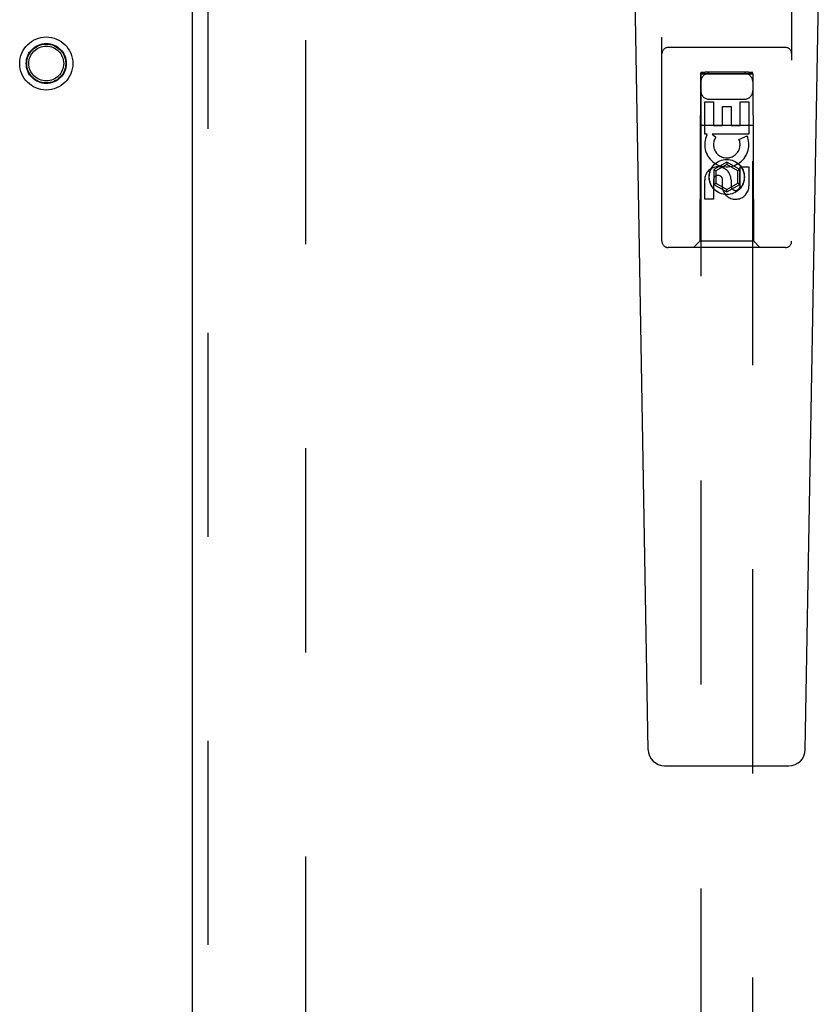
# Model space of a CAD drawing. Header units: inches. Extents: x 0 to 179, y 0 to 116.
# Tile 13 of 21: x 54.6 to 58.46, y 53.34 to 58.09. Entities that reach past the tile are written whole.
import ezdxf

# ---------------------------------------------------------------- set-up
doc = ezdxf.new("R2010")
doc.units = ezdxf.units.IN
doc.header["$LTSCALE"] = 9.842105
doc.header["$MEASUREMENT"] = 0
doc.linetypes.add('HIDDEN', pattern=[0.2, 0.1, -0.1])
doc.layers.add('DEFAULT_2', color=8, linetype='HIDDEN')
doc.layers.add('DOOR_ASSEMBLY_RIGHT', color=7, linetype='CONTINUOUS')

msp = doc.modelspace()

# ---------------------------------------------------------------- linework, layer by layer
at = {"layer": 'DEFAULT_2', "color": 8, "linetype": 'HIDDEN'}
msp.add_line((55.9819, 73.7399), (55.9819, 46.2699), dxfattribs=at)
for radius in [0.128, 0.0965, 0.094, 0.084]:
    msp.add_circle((54.7319, 57.8799), radius, dxfattribs=at)
at = {"layer": 'DOOR_ASSEMBLY_RIGHT', "color": 3, "linetype": 'Continuous'}
msp.add_line((55.4374, 45.7549), (55.4374, 74.2549), dxfattribs=at)
at = {"layer": 'DOOR_ASSEMBLY_RIGHT', "color": 8, "linetype": 'HIDDEN'}
for p, q in [((55.5124, 45.7549), (55.5124, 74.2549)), ((57.6999, 57.0224), (57.6999, 58.8799)), ((58.3249, 58.8799), (58.3249, 57.0224)), ((58.2949, 57.9574), (57.7299, 57.9574)), ((57.8859, 57.8324), (57.8824, 57.0224)), ((57.8859, 57.8324), (58.1389, 57.8324)), ((57.8874, 57.8378), (57.8874, 46.5824)), ((57.8898, 57.838), (57.8914, 57.838)), ((57.8914, 57.838), (57.8932, 57.8381)), ((57.8932, 57.8279), (57.8914, 57.8279)), ((57.8932, 57.8381), (57.8966, 57.8381)), ((57.8966, 57.8278), (57.8932, 57.8279)), ((57.8966, 57.8381), (57.9018, 57.8381)), ((57.9018, 57.8278), (57.8966, 57.8278)), ((57.9018, 57.8381), (57.9074, 57.8381)), ((57.9074, 57.8278), (57.9018, 57.8278)), ((58.1174, 57.8381), (57.9074, 57.8381)), ((58.123, 57.8278), (57.9074, 57.8278)), ((58.1174, 57.8381), (58.123, 57.8381)), ((58.123, 57.8381), (58.1282, 57.8381)), ((58.1282, 57.8278), (58.123, 57.8278)), ((58.1282, 57.8381), (58.1315, 57.8381)), ((58.1315, 57.8279), (58.1282, 57.8278)), ((58.1315, 57.8381), (58.1334, 57.838)), ((58.1334, 57.8279), (58.1315, 57.8279)), ((58.1349, 57.828), (58.1334, 57.8279)), ((58.1374, 46.5824), (58.1374, 57.8378)), ((58.1424, 57.0224), (58.1389, 57.8324)), ((57.9274, 57.7074), (58.0974, 57.7074)), ((57.9058, 57.6945), (57.9482, 57.6945)), ((57.9058, 57.5384), (57.9058, 57.6945)), ((57.9482, 57.6945), (57.9482, 57.581)), ((57.9917, 57.6732), (58.0342, 57.6732)), ((57.9917, 57.581), (57.9917, 57.6732)), ((58.0342, 57.6732), (58.0342, 57.581)), ((58.0766, 57.6945), (58.119, 57.6945)), ((58.0766, 57.581), (58.0766, 57.6945)), ((58.119, 57.6945), (58.119, 57.5384)), ((57.8848, 57.5824), (58.14, 57.5824)), ((57.9482, 57.581), (57.9917, 57.581)), ((58.0342, 57.581), (58.0766, 57.581)), ((57.9181, 57.5384), (57.9058, 57.5384)), ((57.9163, 57.5349), (57.9181, 57.5384)), ((58.119, 57.5384), (57.9414, 57.5384)), ((57.9414, 57.5384), (57.96, 57.5254)), ((58.0709, 57.514), (58.11, 57.5309)), ((58.0124, 57.4048), (57.9499, 57.3688)), ((57.9499, 57.3688), (57.9599, 57.363)), ((57.9499, 57.3688), (57.9499, 57.2966)), ((58.0124, 57.3933), (57.9599, 57.363)), ((58.0749, 57.3688), (58.0124, 57.4048)), ((58.0124, 57.4048), (58.0124, 57.3933)), ((58.0649, 57.363), (58.0124, 57.3933)), ((58.0749, 57.3688), (58.0649, 57.363)), ((58.0749, 57.2966), (58.0749, 57.3688)), ((58.0766, 57.3821), (58.119, 57.3821)), ((58.0766, 57.2897), (58.0766, 57.3821)), ((58.119, 57.3821), (58.119, 57.2897)), ((57.9599, 57.363), (57.9599, 57.3024)), ((57.9918, 57.2759), (57.9918, 57.3221)), ((58.0649, 57.3024), (58.0649, 57.363)), ((57.9058, 57.2258), (57.9058, 57.3182)), ((57.9482, 57.3182), (57.9482, 57.2258)), ((57.9499, 57.2966), (57.9599, 57.3024)), ((57.9499, 57.2966), (58.0124, 57.2605)), ((57.9599, 57.3024), (58.0124, 57.272)), ((58.0124, 57.272), (58.0649, 57.3024)), ((58.0124, 57.2605), (58.0749, 57.2966)), ((58.0124, 57.2605), (58.0124, 57.272)), ((58.0327, 57.3182), (58.0327, 57.2897)), ((58.0749, 57.2966), (58.0649, 57.3024)), ((57.9482, 57.2258), (57.9058, 57.2258)), ((58.2949, 56.9924), (57.7299, 56.9924)), ((57.8824, 57.0224), (57.8524, 56.9924)), ((58.1424, 57.0224), (57.8824, 57.0224)), ((58.1424, 57.0224), (58.1724, 56.9924))]:
    msp.add_line(p, q, dxfattribs=at)
at = {"layer": 'DOOR_ASSEMBLY_RIGHT', "color": 7, "linetype": 'Continuous'}
for p, q in [((57.6339, 54.5704), (57.5616, 58.7097)), ((58.3909, 54.5704), (58.4632, 58.7097)), ((57.7126, 54.493), (58.3122, 54.493))]:
    msp.add_line(p, q, dxfattribs=at)
at = {"layer": 'DOOR_ASSEMBLY_RIGHT', "color": 8, "linetype": 'HIDDEN'}
for points in [[(57.8874, 57.8378), (57.8874, 57.8378), (57.8876, 57.8379), (57.8878, 57.8379), (57.8882, 57.8379), (57.8886, 57.8379), (57.8892, 57.838), (57.8898, 57.838)], [(57.8914, 57.8279), (57.8898, 57.828), (57.8892, 57.828), (57.8886, 57.828), (57.8882, 57.828), (57.8878, 57.828), (57.8876, 57.8281), (57.8874, 57.8281), (57.8874, 57.8281)], [(58.1334, 57.838), (58.1349, 57.838), (58.1356, 57.838), (58.1361, 57.8379), (58.1366, 57.8379), (58.1369, 57.8379), (58.1372, 57.8379), (58.1373, 57.8378), (58.1374, 57.8378)], [(58.1374, 57.8281), (58.1373, 57.8281), (58.1372, 57.8281), (58.1369, 57.828), (58.1366, 57.828), (58.1361, 57.828), (58.1356, 57.828), (58.1349, 57.828)]]:
    msp.add_lwpolyline(points, dxfattribs=at)
for radius in [0.085, 0.0845]:
    msp.add_circle((58.0124, 57.3324), radius, dxfattribs=at)
for centre, radius, start, end in [((57.7299, 57.9274), 0.03, 90, 180), ((58.2949, 57.9274), 0.03, 0, 90), ((57.9274, 57.7924), 0.04, 90, 180), ((58.0974, 57.7924), 0.04, 0, 90), ((57.9274, 57.7474), 0.04, 180, 270), ((58.0974, 57.7474), 0.04, 270, 360), ((58.0123, 57.4886), 0.1065, 154.2636, 23.4027), ((58.0123, 57.4886), 0.0639, 144.8895, 23.4026), ((57.9693, 57.3182), 0.0635, 0, 180), ((57.9702, 57.3182), 0.0219, 10.307, 180), ((58.0547, 57.2896), 0.0644, 192.2995, 0.0775), ((58.0547, 57.2897), 0.0219, 179.9011, 360), ((57.7299, 57.0224), 0.03, 180, 270), ((58.2949, 57.0224), 0.03, 270, 360)]:
    msp.add_arc(centre, radius, start, end, dxfattribs=at)
at = {"layer": 'DOOR_ASSEMBLY_RIGHT', "color": 7, "linetype": 'Continuous'}
for centre, start, end in [((57.7126, 54.5718), 181, 270), ((58.3122, 54.5718), 270, 359)]:
    msp.add_arc(centre, 0.0787, start, end, dxfattribs=at)

doc.saveas('drawing.dxf')
